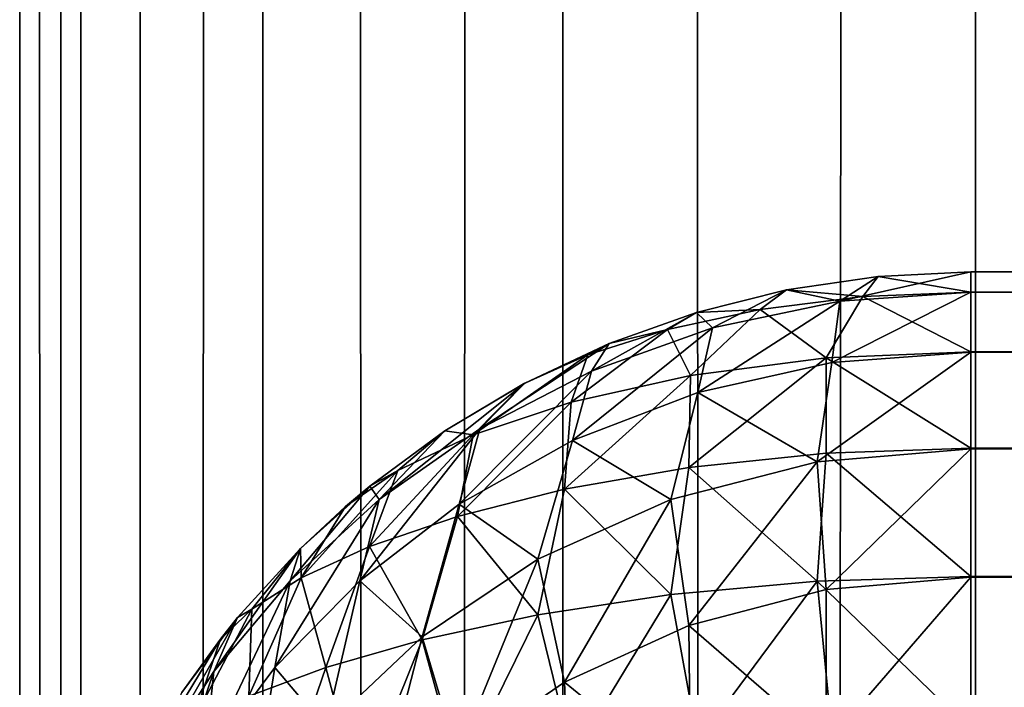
# Model space of a CAD drawing. Extents: x -265 to 265, y 0 to 1307.
# Tile 240 of 256: x -265 to -262.93, y 874.13 to 875.53. Entities that reach past the tile are written whole.
import ezdxf

# ---------------------------------------------------------------- set-up
doc = ezdxf.new("R2010")
doc.units = 0
doc.header["$LTSCALE"] = 65.185185
for name, color, linetype in [('148', 7, 'CONTINUOUS'), ('154', 7, 'CONTINUOUS'), ('155', 7, 'CONTINUOUS'), ('157', 7, 'CONTINUOUS'), ('166', 7, 'CONTINUOUS'), ('171', 7, 'CONTINUOUS'), ('3', 7, 'CONTINUOUS'), ('4', 7, 'CONTINUOUS')]:
    doc.layers.add(name, color=color, linetype=linetype)

msp = doc.modelspace()

# ---------------------------------------------------------------- linework, layer by layer
at = {"layer": '148', "color": 7, "linetype": 'CONTINUOUS'}
for points in [[(-263, 874.9574, 16.3217), (-263, 875, 16.7), (263, 874.9578, 16.3236), (-263, 874.9574, 16.3217)], [(263, 874.9578, 16.3236), (-263, 875, 16.7), (263, 875, 16.7), (263, 874.9578, 16.3236)], [(263, 874.8323, 15.9638), (-263, 874.9574, 16.3217), (263, 874.9578, 16.3236), (263, 874.8323, 15.9638)], [(-263, 874.8315, 15.9621), (-263, 874.9574, 16.3217), (263, 874.8323, 15.9638), (-263, 874.8315, 15.9621)], [(263, 874.6298, 15.641), (-263, 874.8315, 15.9621), (263, 874.8323, 15.9638), (263, 874.6298, 15.641)], [(-263, 874.6286, 15.6395), (-263, 874.8315, 15.9621), (263, 874.6298, 15.641), (-263, 874.6286, 15.6395)], [(263, 874.3605, 15.3714), (-263, 874.6286, 15.6395), (263, 874.6298, 15.641), (263, 874.3605, 15.3714)], [(-263, 874.359, 15.3702), (-263, 874.6286, 15.6395), (263, 874.3605, 15.3714), (-263, 874.359, 15.3702)], [(263, 874.0379, 15.1685), (-263, 874.359, 15.3702), (263, 874.3605, 15.3714), (263, 874.0379, 15.1685)], [(-263, 874.0362, 15.1677), (-263, 874.359, 15.3702), (263, 874.0379, 15.1685), (-263, 874.0362, 15.1677)]]:
    msp.add_3dface(points, dxfattribs=at)
at = {"layer": '154', "color": 7, "linetype": 'CONTINUOUS'}
for points in [[(-263, 875, 23.3), (-263, 874.9578, 23.6764), (263, 875, 23.3), (-263, 875, 23.3)], [(263, 875, 23.3), (-263, 874.9578, 23.6764), (263, 874.9574, 23.6783), (263, 875, 23.3)], [(-263, 874.9578, 23.6764), (-263, 874.8323, 24.0362), (263, 874.9574, 23.6783), (-263, 874.9578, 23.6764)], [(263, 874.9574, 23.6783), (-263, 874.8323, 24.0362), (263, 874.8315, 24.0379), (263, 874.9574, 23.6783)], [(-263, 874.8323, 24.0362), (-263, 874.6298, 24.359), (263, 874.8315, 24.0379), (-263, 874.8323, 24.0362)], [(263, 874.8315, 24.0379), (-263, 874.6298, 24.359), (263, 874.6286, 24.3605), (263, 874.8315, 24.0379)], [(-263, 874.6298, 24.359), (-263, 874.3605, 24.6286), (263, 874.6286, 24.3605), (-263, 874.6298, 24.359)], [(263, 874.6286, 24.3605), (-263, 874.3605, 24.6286), (263, 874.359, 24.6298), (263, 874.6286, 24.3605)], [(-263, 874.3605, 24.6286), (-263, 874.0379, 24.8315), (263, 874.359, 24.6298), (-263, 874.3605, 24.6286)], [(263, 874.359, 24.6298), (-263, 874.0379, 24.8315), (263, 874.0362, 24.8323), (263, 874.359, 24.6298)]]:
    msp.add_3dface(points, dxfattribs=at)
at = {"layer": '155', "color": 7, "linetype": 'CONTINUOUS'}
for points in [[(263, 875, 16.7), (-263, 875, 16.7), (263, 875, 23.3), (263, 875, 16.7)], [(-263, 875, 16.7), (-263, 875, 23.3), (263, 875, 23.3), (-263, 875, 16.7)]]:
    msp.add_3dface(points, dxfattribs=at)
at = {"layer": '157', "color": 7, "linetype": 'CONTINUOUS'}
for points in [[(-263, 875, 23.3), (-263, 875, 16.7), (-263.1946, 874.9905, 16.7014), (-263, 875, 23.3)], [(-263, 875, 23.3), (-263.1946, 874.9905, 16.7014), (-263.1946, 874.9905, 23.2986), (-263, 875, 23.3)], [(-263.1946, 874.9905, 16.7014), (-263.3875, 874.9621, 16.7057), (-263.1946, 874.9905, 23.2986), (-263.1946, 874.9905, 16.7014)], [(-263.1946, 874.9905, 23.2986), (-263.3875, 874.9621, 16.7057), (-263.3875, 874.9621, 23.2943), (-263.1946, 874.9905, 23.2986)], [(-263.3875, 874.9621, 16.7057), (-263.5768, 874.915, 16.7127), (-263.3875, 874.9621, 23.2943), (-263.3875, 874.9621, 16.7057)], [(-263.3875, 874.9621, 23.2943), (-263.5768, 874.915, 16.7127), (-263.5768, 874.915, 23.2873), (-263.3875, 874.9621, 23.2943)], [(-263.5768, 874.915, 16.7127), (-263.7608, 874.8496, 16.7226), (-263.5768, 874.915, 23.2873), (-263.5768, 874.915, 16.7127)], [(-263.5768, 874.915, 23.2873), (-263.7608, 874.8496, 16.7226), (-263.7608, 874.8496, 23.2774), (-263.5768, 874.915, 23.2873)], [(-263.7608, 874.8496, 16.7226), (-263.9377, 874.7666, 16.735), (-263.7608, 874.8496, 23.2774), (-263.7608, 874.8496, 16.7226)], [(-263.7608, 874.8496, 23.2774), (-263.9377, 874.7666, 16.735), (-263.9377, 874.7666, 23.265), (-263.7608, 874.8496, 23.2774)], [(-263.9377, 874.7666, 16.735), (-264.1058, 874.6665, 16.75), (-263.9377, 874.7666, 23.265), (-263.9377, 874.7666, 16.735)], [(-263.9377, 874.7666, 23.265), (-264.1058, 874.6665, 16.75), (-263.9409, 874.7649, 23.2647), (-263.9377, 874.7666, 23.265)], [(-263.9409, 874.7649, 23.2647), (-264.1058, 874.6665, 16.75), (-264.1058, 874.6665, 23.25), (-263.9409, 874.7649, 23.2647)], [(-264.1058, 874.6665, 16.75), (-264.2635, 874.5503, 16.7674), (-264.1058, 874.6665, 23.25), (-264.1058, 874.6665, 16.75)], [(-264.1058, 874.6665, 23.25), (-264.2635, 874.5503, 16.7674), (-264.2635, 874.5503, 23.2325), (-264.1058, 874.6665, 23.25)], [(-264.2635, 874.5503, 16.7674), (-264.4093, 874.4191, 16.7871), (-264.2635, 874.5503, 23.2325), (-264.2635, 874.5503, 16.7674)], [(-264.2635, 874.5503, 23.2325), (-264.4093, 874.4191, 16.7871), (-264.3149, 874.507, 23.2261), (-264.2635, 874.5503, 23.2325)], [(-264.3149, 874.507, 23.2261), (-264.4093, 874.4191, 16.7871), (-264.4093, 874.4191, 23.2129), (-264.3149, 874.507, 23.2261)], [(-264.4093, 874.4191, 16.7871), (-264.5417, 874.274, 16.8089), (-264.4093, 874.4191, 23.2129), (-264.4093, 874.4191, 16.7871)], [(-264.4093, 874.4191, 23.2129), (-264.5417, 874.274, 16.8089), (-264.5417, 874.274, 23.1911), (-264.4093, 874.4191, 23.2129)], [(-264.5417, 874.274, 16.8089), (-264.6594, 874.1164, 16.8325), (-264.5417, 874.274, 23.1911), (-264.5417, 874.274, 16.8089)], [(-264.5417, 874.274, 23.1911), (-264.6594, 874.1164, 16.8325), (-264.578, 874.2288, 23.1843), (-264.5417, 874.274, 23.1911)], [(-264.578, 874.2288, 23.1843), (-264.6594, 874.1164, 16.8325), (-264.6594, 874.1164, 23.1675), (-264.578, 874.2288, 23.1843)]]:
    msp.add_3dface(points, dxfattribs=at)
at = {"layer": '166', "color": 7, "linetype": 'CONTINUOUS'}
for points in [[(-263, 875, 16.7), (-263, 874.9574, 16.3217), (-263.2755, 874.9384, 16.3264), (-263, 875, 16.7)], [(-263.1946, 874.9905, 16.7014), (-263, 875, 16.7), (-263.2755, 874.9384, 16.3264), (-263.1946, 874.9905, 16.7014)], [(-263.3875, 874.9621, 16.7057), (-263.1946, 874.9905, 16.7014), (-263.2755, 874.9384, 16.3264), (-263.3875, 874.9621, 16.7057)], [(-263.5768, 874.915, 16.7127), (-263.3875, 874.9621, 16.7057), (-263.5435, 874.8824, 16.3401), (-263.5768, 874.915, 16.7127)], [(-263.5435, 874.8824, 16.3401), (-263.3875, 874.9621, 16.7057), (-263.2755, 874.9384, 16.3264), (-263.5435, 874.8824, 16.3401)], [(-263, 874.9574, 16.3217), (-263, 874.8315, 15.9621), (-263.2922, 874.81, 15.9688), (-263, 874.9574, 16.3217)], [(-263.2755, 874.9384, 16.3264), (-263, 874.9574, 16.3217), (-263.2922, 874.81, 15.9688), (-263.2755, 874.9384, 16.3264)], [(-263.5435, 874.8824, 16.3401), (-263.2755, 874.9384, 16.3264), (-263.5741, 874.7468, 15.9881), (-263.5435, 874.8824, 16.3401)], [(-263.5741, 874.7468, 15.9881), (-263.2755, 874.9384, 16.3264), (-263.2922, 874.81, 15.9688), (-263.5741, 874.7468, 15.9881)], [(-263.7608, 874.8496, 16.7226), (-263.5768, 874.915, 16.7127), (-263.7974, 874.7919, 16.3615), (-263.7608, 874.8496, 16.7226)], [(-263.7974, 874.7919, 16.3615), (-263.5768, 874.915, 16.7127), (-263.5435, 874.8824, 16.3401), (-263.7974, 874.7919, 16.3615)], [(-263.7974, 874.7919, 16.3615), (-263.5435, 874.8824, 16.3401), (-263.8373, 874.6457, 16.018), (-263.7974, 874.7919, 16.3615)], [(-263.8373, 874.6457, 16.018), (-263.5435, 874.8824, 16.3401), (-263.5741, 874.7468, 15.9881), (-263.8373, 874.6457, 16.018)], [(-263.9377, 874.7666, 16.735), (-263.7608, 874.8496, 16.7226), (-264.0322, 874.6705, 16.3888), (-263.9377, 874.7666, 16.735)], [(-264.0322, 874.6705, 16.3888), (-263.7608, 874.8496, 16.7226), (-263.7974, 874.7919, 16.3615), (-264.0322, 874.6705, 16.3888)], [(-263, 874.8315, 15.9621), (-263, 874.6286, 15.6395), (-263.323, 874.6013, 15.6493), (-263, 874.8315, 15.9621)], [(-263.2922, 874.81, 15.9688), (-263, 874.8315, 15.9621), (-263.323, 874.6013, 15.6493), (-263.2922, 874.81, 15.9688)], [(-264.0322, 874.6705, 16.3888), (-263.7974, 874.7919, 16.3615), (-264.0756, 874.512, 16.0557), (-264.0322, 874.6705, 16.3888)], [(-264.0756, 874.512, 16.0557), (-263.7974, 874.7919, 16.3615), (-263.8373, 874.6457, 16.018), (-264.0756, 874.512, 16.0557)], [(-263.5741, 874.7468, 15.9881), (-263.2922, 874.81, 15.9688), (-263.323, 874.6013, 15.6493), (-263.5741, 874.7468, 15.9881)], [(-264.1058, 874.6665, 16.75), (-263.9377, 874.7666, 16.735), (-264.2443, 874.5221, 16.4206), (-264.1058, 874.6665, 16.75)], [(-264.2443, 874.5221, 16.4206), (-263.9377, 874.7666, 16.735), (-264.0322, 874.6705, 16.3888), (-264.2443, 874.5221, 16.4206)], [(-263.8373, 874.6457, 16.018), (-263.5741, 874.7468, 15.9881), (-263.6306, 874.5218, 15.6775), (-263.8373, 874.6457, 16.018)], [(-263.6306, 874.5218, 15.6775), (-263.5741, 874.7468, 15.9881), (-263.323, 874.6013, 15.6493), (-263.6306, 874.5218, 15.6775)], [(-264.2443, 874.5221, 16.4206), (-264.0322, 874.6705, 16.3888), (-264.285, 874.3514, 16.0984), (-264.2443, 874.5221, 16.4206)], [(-264.285, 874.3514, 16.0984), (-264.0322, 874.6705, 16.3888), (-264.0756, 874.512, 16.0557), (-264.285, 874.3514, 16.0984)], [(-264.2635, 874.5503, 16.7674), (-264.1058, 874.6665, 16.75), (-264.2443, 874.5221, 16.4206), (-264.2635, 874.5503, 16.7674)], [(-264.0756, 874.512, 16.0557), (-263.8373, 874.6457, 16.018), (-263.9102, 874.3964, 15.7202), (-264.0756, 874.512, 16.0557)], [(-263.9102, 874.3964, 15.7202), (-263.8373, 874.6457, 16.018), (-263.6306, 874.5218, 15.6775), (-263.9102, 874.3964, 15.7202)], [(-263.323, 874.6013, 15.6493), (-263, 874.6286, 15.6395), (-263.3041, 874.3331, 15.3807), (-263.323, 874.6013, 15.6493)], [(-263, 874.6286, 15.6395), (-263, 874.359, 15.3702), (-263.3041, 874.3331, 15.3807), (-263, 874.6286, 15.6395)], [(-263.6306, 874.5218, 15.6775), (-263.323, 874.6013, 15.6493), (-263.5931, 874.2575, 15.4107), (-263.6306, 874.5218, 15.6775)], [(-263.5931, 874.2575, 15.4107), (-263.323, 874.6013, 15.6493), (-263.3041, 874.3331, 15.3807), (-263.5931, 874.2575, 15.4107)], [(-264.4093, 874.4191, 16.7871), (-264.2635, 874.5503, 16.7674), (-264.4315, 874.3509, 16.4554), (-264.4093, 874.4191, 16.7871)], [(-264.4315, 874.3509, 16.4554), (-264.2635, 874.5503, 16.7674), (-264.2443, 874.5221, 16.4206), (-264.4315, 874.3509, 16.4554)], [(-264.4315, 874.3509, 16.4554), (-264.2443, 874.5221, 16.4206), (-264.4638, 874.1692, 16.1439), (-264.4315, 874.3509, 16.4554)], [(-264.4638, 874.1692, 16.1439), (-264.2443, 874.5221, 16.4206), (-264.285, 874.3514, 16.0984), (-264.4638, 874.1692, 16.1439)], [(-263.9102, 874.3964, 15.7202), (-263.6306, 874.5218, 15.6775), (-263.8542, 874.1385, 15.4566), (-263.9102, 874.3964, 15.7202)], [(-263.8542, 874.1385, 15.4566), (-263.6306, 874.5218, 15.6775), (-263.5931, 874.2575, 15.4107), (-263.8542, 874.1385, 15.4566)], [(-264.285, 874.3514, 16.0984), (-264.0756, 874.512, 16.0557), (-264.1535, 874.2336, 15.7728), (-264.285, 874.3514, 16.0984)], [(-264.1535, 874.2336, 15.7728), (-264.0756, 874.512, 16.0557), (-263.9102, 874.3964, 15.7202), (-264.1535, 874.2336, 15.7728)], [(-264.5417, 874.274, 16.8089), (-264.4093, 874.4191, 16.7871), (-264.592, 874.1606, 16.4921), (-264.5417, 874.274, 16.8089)], [(-264.592, 874.1606, 16.4921), (-264.4093, 874.4191, 16.7871), (-264.4315, 874.3509, 16.4554), (-264.592, 874.1606, 16.4921)], [(-264.1535, 874.2336, 15.7728), (-263.9102, 874.3964, 15.7202), (-264.0794, 873.9844, 15.5135), (-264.1535, 874.2336, 15.7728)], [(-264.0794, 873.9844, 15.5135), (-263.9102, 874.3964, 15.7202), (-263.8542, 874.1385, 15.4566), (-264.0794, 873.9844, 15.5135)], [(-263, 874.359, 15.3702), (-263, 874.0362, 15.1677), (-263.3046, 874.007, 15.1807), (-263, 874.359, 15.3702)], [(-263.3041, 874.3331, 15.3807), (-263, 874.359, 15.3702), (-263.3046, 874.007, 15.1807), (-263.3041, 874.3331, 15.3807)], [(-264.592, 874.1606, 16.4921), (-264.4315, 874.3509, 16.4554), (-264.6114, 873.9707, 16.1906), (-264.592, 874.1606, 16.4921)], [(-264.6114, 873.9707, 16.1906), (-264.4315, 874.3509, 16.4554), (-264.4638, 874.1692, 16.1439), (-264.6114, 873.9707, 16.1906)], [(-264.4638, 874.1692, 16.1439), (-264.285, 874.3514, 16.0984), (-264.3566, 874.0424, 15.8311), (-264.4638, 874.1692, 16.1439)], [(-264.3566, 874.0424, 15.8311), (-264.285, 874.3514, 16.0984), (-264.1535, 874.2336, 15.7728), (-264.3566, 874.0424, 15.8311)], [(-263.5931, 874.2575, 15.4107), (-263.3041, 874.3331, 15.3807), (-263.3046, 874.007, 15.1807), (-263.5931, 874.2575, 15.4107)], [(-264.6594, 874.1164, 16.8325), (-264.5417, 874.274, 16.8089), (-264.7251, 873.955, 16.5301), (-264.6594, 874.1164, 16.8325)], [(-264.7251, 873.955, 16.5301), (-264.5417, 874.274, 16.8089), (-264.592, 874.1606, 16.4921), (-264.7251, 873.955, 16.5301)], [(-263.8542, 874.1385, 15.4566), (-263.5931, 874.2575, 15.4107), (-263.5898, 873.9226, 15.2177), (-263.8542, 874.1385, 15.4566)], [(-263.5898, 873.9226, 15.2177), (-263.5931, 874.2575, 15.4107), (-263.3046, 874.007, 15.1807), (-263.5898, 873.9226, 15.2177)], [(-264.3566, 874.0424, 15.8311), (-264.1535, 874.2336, 15.7728), (-264.2643, 873.8042, 15.5768), (-264.3566, 874.0424, 15.8311)], [(-264.2643, 873.8042, 15.5768), (-264.1535, 874.2336, 15.7728), (-264.0794, 873.9844, 15.5135), (-264.2643, 873.8042, 15.5768)], [(-264.6114, 873.9707, 16.1906), (-264.4638, 874.1692, 16.1439), (-264.5184, 873.8308, 15.8915), (-264.6114, 873.9707, 16.1906)], [(-264.5184, 873.8308, 15.8915), (-264.4638, 874.1692, 16.1439), (-264.3566, 874.0424, 15.8311), (-264.5184, 873.8308, 15.8915)], [(-264.7251, 873.955, 16.5301), (-264.592, 874.1606, 16.4921), (-264.728, 873.7601, 16.2373), (-264.7251, 873.955, 16.5301)], [(-264.728, 873.7601, 16.2373), (-264.592, 874.1606, 16.4921), (-264.6114, 873.9707, 16.1906), (-264.728, 873.7601, 16.2373)], [(-264.0794, 873.9844, 15.5135), (-263.8542, 874.1385, 15.4566), (-263.8404, 873.7912, 15.2737), (-264.0794, 873.9844, 15.5135)], [(-263.8404, 873.7912, 15.2737), (-263.8542, 874.1385, 15.4566), (-263.5898, 873.9226, 15.2177), (-263.8404, 873.7912, 15.2737)]]:
    msp.add_3dface(points, dxfattribs=at)
at = {"layer": '171', "color": 7, "linetype": 'CONTINUOUS'}
for points in [[(-263, 874.9578, 23.6764), (-263, 875, 23.3), (-263.1946, 874.9905, 23.2986), (-263, 874.9578, 23.6764)], [(-263.1946, 874.9905, 23.2986), (-263.3875, 874.9621, 23.2943), (-263.227, 874.9485, 23.6574), (-263.1946, 874.9905, 23.2986)], [(-263, 874.9578, 23.6764), (-263.1946, 874.9905, 23.2986), (-263.227, 874.9485, 23.6574), (-263, 874.9578, 23.6764)], [(-263.3875, 874.9621, 23.2943), (-263.5768, 874.915, 23.2873), (-263.4428, 874.9214, 23.6017), (-263.3875, 874.9621, 23.2943)], [(-263.3875, 874.9621, 23.2943), (-263.4428, 874.9214, 23.6017), (-263.227, 874.9485, 23.6574), (-263.3875, 874.9621, 23.2943)], [(-263, 874.8323, 24.0362), (-263, 874.9578, 23.6764), (-263.227, 874.9485, 23.6574), (-263, 874.8323, 24.0362)], [(-263.4428, 874.9214, 23.6017), (-263.3046, 874.8193, 24.007), (-263.227, 874.9485, 23.6574), (-263.4428, 874.9214, 23.6017)], [(-263.3046, 874.8193, 24.007), (-263, 874.8323, 24.0362), (-263.227, 874.9485, 23.6574), (-263.3046, 874.8193, 24.007)], [(-263.5768, 874.915, 23.2873), (-263.7608, 874.8496, 23.2774), (-263.6378, 874.8794, 23.5136), (-263.5768, 874.915, 23.2873)], [(-263.5768, 874.915, 23.2873), (-263.6378, 874.8794, 23.5136), (-263.4428, 874.9214, 23.6017), (-263.5768, 874.915, 23.2873)], [(-263.6378, 874.8794, 23.5136), (-263.5898, 874.7823, 23.9226), (-263.4428, 874.9214, 23.6017), (-263.6378, 874.8794, 23.5136)], [(-263.5898, 874.7823, 23.9226), (-263.3046, 874.8193, 24.007), (-263.4428, 874.9214, 23.6017), (-263.5898, 874.7823, 23.9226)], [(-263.8404, 874.7263, 23.7912), (-263.5898, 874.7823, 23.9226), (-263.6378, 874.8794, 23.5136), (-263.8404, 874.7263, 23.7912)], [(-263.8052, 874.8259, 23.3991), (-263.8404, 874.7263, 23.7912), (-263.6378, 874.8794, 23.5136), (-263.8052, 874.8259, 23.3991)], [(-263.7608, 874.8496, 23.2774), (-263.8052, 874.8259, 23.3991), (-263.6378, 874.8794, 23.5136), (-263.7608, 874.8496, 23.2774)], [(-263.7608, 874.8496, 23.2774), (-263.9377, 874.7666, 23.265), (-263.8052, 874.8259, 23.3991), (-263.7608, 874.8496, 23.2774)], [(-263, 874.6298, 24.359), (-263, 874.8323, 24.0362), (-263.3046, 874.8193, 24.007), (-263, 874.6298, 24.359)], [(-263.9409, 874.7649, 23.2647), (-264.0467, 874.6579, 23.6241), (-263.8052, 874.8259, 23.3991), (-263.9409, 874.7649, 23.2647)], [(-264.0467, 874.6579, 23.6241), (-263.8404, 874.7263, 23.7912), (-263.8052, 874.8259, 23.3991), (-264.0467, 874.6579, 23.6241)], [(-263.9377, 874.7666, 23.265), (-263.9409, 874.7649, 23.2647), (-263.8052, 874.8259, 23.3991), (-263.9377, 874.7666, 23.265)], [(-263.5931, 874.5893, 24.2575), (-263.3041, 874.6193, 24.3331), (-263.3046, 874.8193, 24.007), (-263.5931, 874.5893, 24.2575)], [(-263.5898, 874.7823, 23.9226), (-263.5931, 874.5893, 24.2575), (-263.3046, 874.8193, 24.007), (-263.5898, 874.7823, 23.9226)], [(-263.3041, 874.6193, 24.3331), (-263, 874.6298, 24.359), (-263.3046, 874.8193, 24.007), (-263.3041, 874.6193, 24.3331)], [(-263.8542, 874.5434, 24.1385), (-263.5931, 874.5893, 24.2575), (-263.5898, 874.7823, 23.9226), (-263.8542, 874.5434, 24.1385)], [(-263.8404, 874.7263, 23.7912), (-263.8542, 874.5434, 24.1385), (-263.5898, 874.7823, 23.9226), (-263.8404, 874.7263, 23.7912)], [(-263.9409, 874.7649, 23.2647), (-264.1058, 874.6665, 23.25), (-264.0467, 874.6579, 23.6241), (-263.9409, 874.7649, 23.2647)], [(-264.0794, 874.4865, 23.9844), (-263.8542, 874.5434, 24.1385), (-263.8404, 874.7263, 23.7912), (-264.0794, 874.4865, 23.9844)], [(-264.0467, 874.6579, 23.6241), (-264.0794, 874.4865, 23.9844), (-263.8404, 874.7263, 23.7912), (-264.0467, 874.6579, 23.6241)], [(-264.1058, 874.6665, 23.25), (-264.2635, 874.5503, 23.2325), (-264.205, 874.583, 23.4327), (-264.1058, 874.6665, 23.25)], [(-264.1058, 874.6665, 23.25), (-264.205, 874.583, 23.4327), (-264.0467, 874.6579, 23.6241), (-264.1058, 874.6665, 23.25)], [(-264.2643, 874.4232, 23.8042), (-264.0794, 874.4865, 23.9844), (-264.0467, 874.6579, 23.6241), (-264.2643, 874.4232, 23.8042)], [(-264.205, 874.583, 23.4327), (-264.2643, 874.4232, 23.8042), (-264.0467, 874.6579, 23.6241), (-264.205, 874.583, 23.4327)], [(-263, 874.3605, 24.6286), (-263, 874.6298, 24.359), (-263.3041, 874.6193, 24.3331), (-263, 874.3605, 24.6286)], [(-263.5931, 874.5893, 24.2575), (-263.323, 874.3507, 24.6013), (-263.3041, 874.6193, 24.3331), (-263.5931, 874.5893, 24.2575)], [(-263.323, 874.3507, 24.6013), (-263, 874.3605, 24.6286), (-263.3041, 874.6193, 24.3331), (-263.323, 874.3507, 24.6013)], [(-264.3149, 874.507, 23.2261), (-264.4082, 874.3573, 23.6064), (-264.205, 874.583, 23.4327), (-264.3149, 874.507, 23.2261)], [(-264.4082, 874.3573, 23.6064), (-264.2643, 874.4232, 23.8042), (-264.205, 874.583, 23.4327), (-264.4082, 874.3573, 23.6064)], [(-264.2635, 874.5503, 23.2325), (-264.3149, 874.507, 23.2261), (-264.205, 874.583, 23.4327), (-264.2635, 874.5503, 23.2325)], [(-263.8542, 874.5434, 24.1385), (-263.6306, 874.3225, 24.5218), (-263.5931, 874.5893, 24.2575), (-263.8542, 874.5434, 24.1385)], [(-263.6306, 874.3225, 24.5218), (-263.323, 874.3507, 24.6013), (-263.5931, 874.5893, 24.2575), (-263.6306, 874.3225, 24.5218)], [(-264.0794, 874.4865, 23.9844), (-263.9102, 874.2798, 24.3964), (-263.8542, 874.5434, 24.1385), (-264.0794, 874.4865, 23.9844)], [(-263.9102, 874.2798, 24.3964), (-263.6306, 874.3225, 24.5218), (-263.8542, 874.5434, 24.1385), (-263.9102, 874.2798, 24.3964)], [(-264.3149, 874.507, 23.2261), (-264.4093, 874.4191, 23.2129), (-264.4082, 874.3573, 23.6064), (-264.3149, 874.507, 23.2261)], [(-264.2643, 874.4232, 23.8042), (-264.1535, 874.2272, 24.2336), (-264.0794, 874.4865, 23.9844), (-264.2643, 874.4232, 23.8042)], [(-264.1535, 874.2272, 24.2336), (-263.9102, 874.2798, 24.3964), (-264.0794, 874.4865, 23.9844), (-264.1535, 874.2272, 24.2336)], [(-264.4093, 874.4191, 23.2129), (-264.5417, 874.274, 23.1911), (-264.5121, 874.2918, 23.398), (-264.4093, 874.4191, 23.2129)], [(-264.4093, 874.4191, 23.2129), (-264.5121, 874.2918, 23.398), (-264.4082, 874.3573, 23.6064), (-264.4093, 874.4191, 23.2129)], [(-264.4082, 874.3573, 23.6064), (-264.3566, 874.1689, 24.0424), (-264.2643, 874.4232, 23.8042), (-264.4082, 874.3573, 23.6064)], [(-264.3566, 874.1689, 24.0424), (-264.1535, 874.2272, 24.2336), (-264.2643, 874.4232, 23.8042), (-264.3566, 874.1689, 24.0424)], [(-264.5184, 874.1085, 23.8308), (-264.3566, 874.1689, 24.0424), (-264.4082, 874.3573, 23.6064), (-264.5184, 874.1085, 23.8308)], [(-264.5121, 874.2918, 23.398), (-264.5184, 874.1085, 23.8308), (-264.4082, 874.3573, 23.6064), (-264.5121, 874.2918, 23.398)], [(-263, 874.0379, 24.8315), (-263, 874.3605, 24.6286), (-263.323, 874.3507, 24.6013), (-263, 874.0379, 24.8315)], [(-263.6306, 874.3225, 24.5218), (-263.5741, 874.0119, 24.7468), (-263.323, 874.3507, 24.6013), (-263.6306, 874.3225, 24.5218)], [(-263.5741, 874.0119, 24.7468), (-263.2922, 874.0312, 24.81), (-263.323, 874.3507, 24.6013), (-263.5741, 874.0119, 24.7468)], [(-263.2922, 874.0312, 24.81), (-263, 874.0379, 24.8315), (-263.323, 874.3507, 24.6013), (-263.2922, 874.0312, 24.81)], [(-263.9102, 874.2798, 24.3964), (-263.8373, 873.982, 24.6457), (-263.6306, 874.3225, 24.5218), (-263.9102, 874.2798, 24.3964)], [(-263.8373, 873.982, 24.6457), (-263.5741, 874.0119, 24.7468), (-263.6306, 874.3225, 24.5218), (-263.8373, 873.982, 24.6457)], [(-264.578, 874.2288, 23.1843), (-264.6397, 874.0484, 23.6062), (-264.5121, 874.2918, 23.398), (-264.578, 874.2288, 23.1843)], [(-264.6397, 874.0484, 23.6062), (-264.5184, 874.1085, 23.8308), (-264.5121, 874.2918, 23.398), (-264.6397, 874.0484, 23.6062)], [(-264.5417, 874.274, 23.1911), (-264.578, 874.2288, 23.1843), (-264.5121, 874.2918, 23.398), (-264.5417, 874.274, 23.1911)], [(-264.1535, 874.2272, 24.2336), (-264.0756, 873.9443, 24.512), (-263.9102, 874.2798, 24.3964), (-264.1535, 874.2272, 24.2336)], [(-264.0756, 873.9443, 24.512), (-263.8373, 873.982, 24.6457), (-263.9102, 874.2798, 24.3964), (-264.0756, 873.9443, 24.512)], [(-264.578, 874.2288, 23.1843), (-264.6594, 874.1164, 23.1675), (-264.7222, 873.9902, 23.3743), (-264.578, 874.2288, 23.1843)], [(-264.578, 874.2288, 23.1843), (-264.7222, 873.9902, 23.3743), (-264.6397, 874.0484, 23.6062), (-264.578, 874.2288, 23.1843)], [(-264.3566, 874.1689, 24.0424), (-264.285, 873.9016, 24.3514), (-264.1535, 874.2272, 24.2336), (-264.3566, 874.1689, 24.0424)], [(-264.285, 873.9016, 24.3514), (-264.0756, 873.9443, 24.512), (-264.1535, 874.2272, 24.2336), (-264.285, 873.9016, 24.3514)], [(-264.5184, 874.1085, 23.8308), (-264.4638, 873.8561, 24.1692), (-264.3566, 874.1689, 24.0424), (-264.5184, 874.1085, 23.8308)], [(-264.4638, 873.8561, 24.1692), (-264.285, 873.9016, 24.3514), (-264.3566, 874.1689, 24.0424), (-264.4638, 873.8561, 24.1692)]]:
    msp.add_3dface(points, dxfattribs=at)
at = {"layer": '3', "color": 7, "linetype": 'CONTINUOUS'}
for points in [[(-265, 1), (-264.8717, 1, 1.9579), (-265, 1299), (-265, 1)], [(-265, 1299), (-264.8717, 1, 1.9579), (-264.8717, 1299, 1.9579), (-265, 1299)], [(-264.8717, 1, 1.9579), (-264.4889, 1, 3.8823), (-264.8717, 1299, 1.9579), (-264.8717, 1, 1.9579)], [(-264.8717, 1299, 1.9579), (-264.4889, 1, 3.8823), (-264.4889, 1299, 3.8823), (-264.8717, 1299, 1.9579)], [(-264.4889, 1, 3.8823), (-263.8582, 1, 5.7403), (-264.4889, 1299, 3.8823), (-264.4889, 1, 3.8823)], [(-264.4889, 1299, 3.8823), (-263.8582, 1, 5.7403), (-263.8582, 1299, 5.7403), (-264.4889, 1299, 3.8823)], [(-263.8582, 1, 5.7403), (-262.9904, 1, 7.5), (-263.8582, 1299, 5.7403), (-263.8582, 1, 5.7403)], [(-263.8582, 1299, 5.7403), (-262.9904, 1, 7.5), (-262.9904, 1299, 7.5), (-263.8582, 1299, 5.7403)], [(-262.9904, 1, 7.5), (-261.9003, 1, 9.1314), (-262.9904, 1299, 7.5), (-262.9904, 1, 7.5)], [(-262.9904, 1299, 7.5), (-261.9003, 1, 9.1314), (-261.9003, 1299, 9.1314), (-262.9904, 1299, 7.5)]]:
    msp.add_3dface(points, dxfattribs=at)
at = {"layer": '4', "color": 7, "linetype": 'CONTINUOUS'}
for points in [[(-265, 1), (-265, 1299), (-264.8717, 1299, -1.9579), (-265, 1)], [(-264.8717, 1, -1.9579), (-265, 1), (-264.8717, 1299, -1.9579), (-264.8717, 1, -1.9579)], [(-264.4889, 1, -3.8823), (-264.8717, 1, -1.9579), (-264.4889, 1299, -3.8823), (-264.4889, 1, -3.8823)], [(-264.4889, 1299, -3.8823), (-264.8717, 1, -1.9579), (-264.8717, 1299, -1.9579), (-264.4889, 1299, -3.8823)], [(-263.8582, 1, -5.7403), (-264.4889, 1, -3.8823), (-263.8582, 1299, -5.7403), (-263.8582, 1, -5.7403)], [(-263.8582, 1299, -5.7403), (-264.4889, 1, -3.8823), (-264.4889, 1299, -3.8823), (-263.8582, 1299, -5.7403)], [(-262.9904, 1, -7.5), (-263.8582, 1, -5.7403), (-262.9904, 1299, -7.5), (-262.9904, 1, -7.5)], [(-262.9904, 1299, -7.5), (-263.8582, 1, -5.7403), (-263.8582, 1299, -5.7403), (-262.9904, 1299, -7.5)], [(-261.9003, 1, -9.1314), (-262.9904, 1, -7.5), (-261.9003, 1299, -9.1314), (-261.9003, 1, -9.1314)], [(-261.9003, 1299, -9.1314), (-262.9904, 1, -7.5), (-262.9904, 1299, -7.5), (-261.9003, 1299, -9.1314)]]:
    msp.add_3dface(points, dxfattribs=at)

doc.saveas('drawing.dxf')
